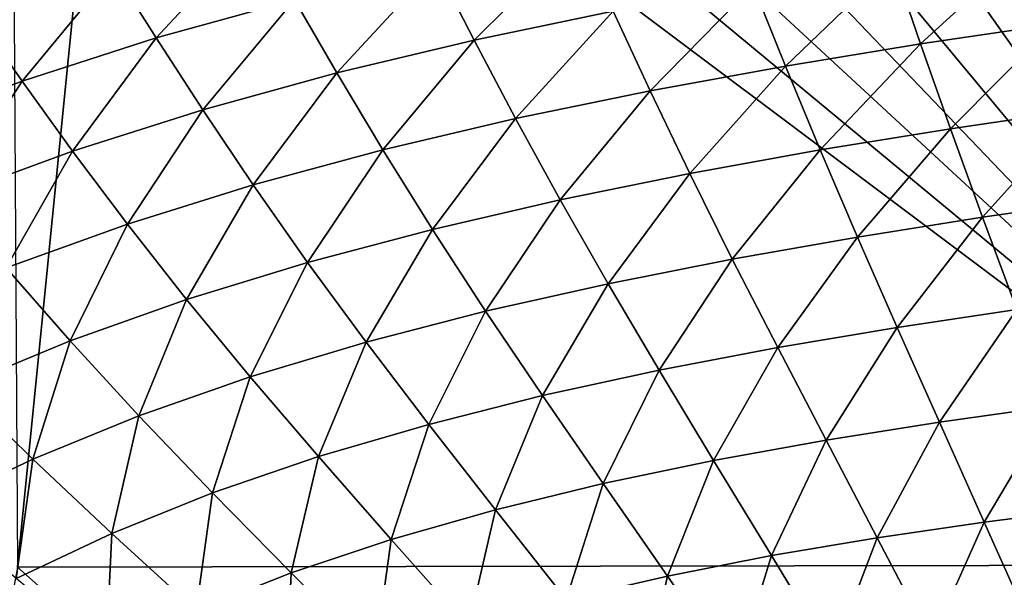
# Model space of a CAD drawing. Header units: metres. Extents: x -104 to 104, y -68 to 90.
# Tile 30 of 256: x -95.02 to -89.51, y 61.34 to 64.47. Entities that reach past the tile are written whole.
import ezdxf

# ---------------------------------------------------------------- set-up
doc = ezdxf.new("R2010")
doc.units = ezdxf.units.M
doc.layers.add('solid_FIT-BATH-153_SW0002', color=7, linetype='CONTINUOUS')

msp = doc.modelspace()

# ---------------------------------------------------------------- linework, layer by layer
at = {"layer": 'solid_FIT-BATH-153_SW0002'}
for points in [[(-89.197113, 67.070999, 16.377899), (-89.912704, 67.051979, 16.383133), (-87.416382, 61.410892, 16.429518)], [(-90.640015, 67.027451, 16.388609), (-91.349533, 66.996109, 16.394138), (-87.416382, 61.410892, 16.429518)], [(-89.912704, 67.051979, 16.383133), (-90.640015, 67.027451, 16.388609), (-87.416382, 61.410892, 16.429518)], [(-92.025299, 66.957542, 16.399611), (-92.67881, 66.912155, 16.405096), (-87.416382, 61.410892, 16.429518)], [(-91.349533, 66.996109, 16.394138), (-92.025299, 66.957542, 16.399611), (-87.416382, 61.410892, 16.429518)], [(-92.67881, 66.912155, 16.405096), (-93.309914, 66.858833, 16.41061), (-87.416382, 61.410892, 16.429518)], [(-93.309914, 66.858833, 16.41061), (-93.918266, 66.797089, 16.416153), (-87.416382, 61.410892, 16.429518)], [(-93.918266, 66.797089, 16.416153), (-94.504074, 66.727371, 16.421719), (-87.416382, 61.410892, 16.429518)], [(-94.504074, 66.727371, 16.421719), (-95.067513, 66.648773, 16.427319), (-95.036125, 61.398125, 16.499413)], [(-94.504074, 66.727371, 16.421719), (-95.036125, 61.398125, 16.499413), (-87.416382, 61.410892, 16.429518)], [(-94.258118, 64.362648, -17.247963), (-94.496948, 64.740654, -16.736509), (-93.701263, 64.962929, -16.759823)], [(-93.483406, 64.577652, -17.271721), (-94.258118, 64.362648, -17.247963), (-93.701263, 64.962929, -16.759823)], [(-92.477631, 64.349915, -17.736279), (-92.691704, 64.767937, -17.291367), (-91.889008, 64.935547, -17.306471)], [(-91.69854, 64.512405, -17.752308), (-92.477631, 64.349915, -17.736279), (-91.889008, 64.935547, -17.306471)], [(-89.976501, 64.329414, -18.157949), (-90.131821, 64.783295, -17.770805), (-89.357796, 64.895935, -17.772722)], [(-89.227432, 64.440544, -18.163074), (-89.976501, 64.329414, -18.157949), (-89.357796, 64.895935, -17.772722)], [(-93.245934, 64.16658, -17.716209), (-93.483406, 64.577652, -17.271721), (-92.691704, 64.767937, -17.291367)], [(-92.477631, 64.349915, -17.736279), (-93.245934, 64.16658, -17.716209), (-92.691704, 64.767937, -17.291367)], [(-90.733788, 64.205475, -18.148661), (-90.914497, 64.656166, -17.763926), (-90.131821, 64.783295, -17.770805)], [(-89.976501, 64.329414, -18.157949), (-90.733788, 64.205475, -18.148661), (-90.131821, 64.783295, -17.770805)], [(-95.009903, 64.120911, -17.220528), (-95.269127, 64.489891, -16.709288), (-94.496948, 64.740654, -16.736509)], [(-94.258118, 64.362648, -17.247963), (-95.009903, 64.120911, -17.220528), (-94.496948, 64.740654, -16.736509)], [(-91.492233, 64.066643, -18.135443), (-91.69854, 64.512405, -17.752308), (-90.914497, 64.656166, -17.763926)], [(-90.733788, 64.205475, -18.148661), (-91.492233, 64.066643, -18.135443), (-90.914497, 64.656166, -17.763926)], [(-93.99762, 63.960308, -17.692472), (-94.258118, 64.362648, -17.247963), (-93.483406, 64.577652, -17.271721)], [(-93.245934, 64.16658, -17.716209), (-93.99762, 63.960308, -17.692472), (-93.483406, 64.577652, -17.271721)], [(-95.009903, 64.120911, -17.220528), (-95.733894, 63.850674, -17.189939), (-95.269127, 64.489891, -16.709288)], [(-92.245697, 63.910793, -18.118565), (-92.477631, 64.349915, -17.736279), (-91.69854, 64.512405, -17.752308)], [(-91.492233, 64.066643, -18.135443), (-92.245697, 63.910793, -18.118565), (-91.69854, 64.512405, -17.752308)], [(-89.809128, 63.853867, -18.488266), (-89.976501, 64.329414, -18.157949), (-89.227432, 64.440544, -18.163074)], [(-89.086914, 63.961002, -18.496992), (-89.809128, 63.853867, -18.488266), (-89.227432, 64.440544, -18.163074)], [(-94.726929, 63.729008, -17.665445), (-95.009903, 64.120911, -17.220528), (-94.258118, 64.362648, -17.247963)], [(-93.99762, 63.960308, -17.692472), (-94.726929, 63.729008, -17.665445), (-94.258118, 64.362648, -17.247963)], [(-92.988525, 63.735786, -18.098324), (-93.245934, 64.16658, -17.716209), (-92.477631, 64.349915, -17.736279)], [(-92.245697, 63.910793, -18.118565), (-92.988525, 63.735786, -18.098324), (-92.477631, 64.349915, -17.736279)], [(-90.539093, 63.735279, -18.476345), (-90.733788, 64.205475, -18.148661), (-89.976501, 64.329414, -18.157949)], [(-89.809128, 63.853867, -18.488266), (-90.539093, 63.735279, -18.476345), (-89.976501, 64.329414, -18.157949)], [(-91.26992, 63.603226, -18.461452), (-91.492233, 64.066643, -18.135443), (-90.733788, 64.205475, -18.148661)], [(-90.539093, 63.735279, -18.476345), (-91.26992, 63.603226, -18.461452), (-90.733788, 64.205475, -18.148661)], [(-93.715073, 63.539463, -18.07501), (-93.99762, 63.960308, -17.692472), (-93.245934, 64.16658, -17.716209)], [(-92.988525, 63.735786, -18.098324), (-93.715073, 63.539463, -18.07501), (-93.245934, 64.16658, -17.716209)], [(-95.429146, 63.470829, -17.635584), (-95.733894, 63.850674, -17.189939), (-95.009903, 64.120911, -17.220528)], [(-94.726929, 63.729008, -17.665445), (-95.429146, 63.470829, -17.635584), (-95.009903, 64.120911, -17.220528)], [(-91.995674, 63.455585, -18.443796), (-92.245697, 63.910793, -18.118565), (-91.492233, 64.066643, -18.135443)], [(-91.26992, 63.603226, -18.461452), (-91.995674, 63.455585, -18.443796), (-91.492233, 64.066643, -18.135443)], [(-94.419762, 63.319691, -18.048925), (-94.726929, 63.729008, -17.665445), (-93.99762, 63.960308, -17.692472)], [(-93.715073, 63.539463, -18.07501), (-94.419762, 63.319691, -18.048925), (-93.99762, 63.960308, -17.692472)], [(-89.62973, 63.35796, -18.768553), (-89.809128, 63.853867, -18.488266), (-89.086914, 63.961002, -18.496992)], [(-88.936279, 63.458485, -18.781036), (-89.62973, 63.35796, -18.768553), (-89.086914, 63.961002, -18.496992)], [(-92.710899, 63.29018, -18.423576), (-92.988525, 63.735786, -18.098324), (-92.245697, 63.910793, -18.118565)], [(-91.995674, 63.455585, -18.443796), (-92.710899, 63.29018, -18.423576), (-92.245697, 63.910793, -18.118565)], [(-90.330376, 63.246979, -18.753901), (-90.539093, 63.735279, -18.476345), (-89.809128, 63.853867, -18.488266)], [(-89.62973, 63.35796, -18.768553), (-90.330376, 63.246979, -18.753901), (-89.809128, 63.853867, -18.488266)], [(-95.098038, 63.07452, -18.020437), (-95.429146, 63.470829, -17.635584), (-94.726929, 63.729008, -17.665445)], [(-94.419762, 63.319691, -18.048925), (-95.098038, 63.07452, -18.020437), (-94.726929, 63.729008, -17.665445)], [(-93.410133, 63.104836, -18.400997), (-93.715073, 63.539463, -18.07501), (-92.988525, 63.735786, -18.098324)], [(-92.710899, 63.29018, -18.423576), (-93.410133, 63.104836, -18.400997), (-92.988525, 63.735786, -18.098324)], [(-91.031525, 63.123581, -18.737288), (-91.26992, 63.603226, -18.461452), (-90.539093, 63.735279, -18.476345)], [(-90.330376, 63.246979, -18.753901), (-91.031525, 63.123581, -18.737288), (-90.539093, 63.735279, -18.476345)], [(-91.72744, 62.985676, -18.718859), (-91.995674, 63.455585, -18.443796), (-91.26992, 63.603226, -18.461452)], [(-91.031525, 63.123581, -18.737288), (-91.72744, 62.985676, -18.718859), (-91.26992, 63.603226, -18.461452)], [(-94.087997, 62.897377, -18.376265), (-94.419762, 63.319691, -18.048925), (-93.715073, 63.539463, -18.07501)], [(-93.410133, 63.104836, -18.400997), (-94.087997, 62.897377, -18.376265), (-93.715073, 63.539463, -18.07501)], [(-92.412872, 62.831078, -18.698725), (-92.710899, 63.29018, -18.423576), (-91.995674, 63.455585, -18.443796)], [(-91.72744, 62.985676, -18.718859), (-92.412872, 62.831078, -18.698725), (-91.995674, 63.455585, -18.443796)], [(-89.438301, 62.841839, -19.005884), (-89.62973, 63.35796, -18.768553), (-88.936279, 63.458485, -18.781036)], [(-94.74012, 62.665813, -18.34964), (-95.098038, 63.07452, -18.020437), (-94.419762, 63.319691, -18.048925)], [(-94.087997, 62.897377, -18.376265), (-94.74012, 62.665813, -18.34964), (-94.419762, 63.319691, -18.048925)], [(-90.107597, 62.740711, -18.988525), (-90.330376, 63.246979, -18.753901), (-89.62973, 63.35796, -18.768553)], [(-89.438301, 62.841839, -19.005884), (-90.107597, 62.740711, -18.988525), (-89.62973, 63.35796, -18.768553)], [(-93.082565, 62.657623, -18.676994), (-93.410133, 63.104836, -18.400997), (-92.710899, 63.29018, -18.423576)], [(-92.412872, 62.831078, -18.698725), (-93.082565, 62.657623, -18.676994), (-92.710899, 63.29018, -18.423576)], [(-90.776955, 62.627827, -18.970167), (-91.031525, 63.123581, -18.737288), (-90.330376, 63.246979, -18.753901)], [(-90.107597, 62.740711, -18.988525), (-90.776955, 62.627827, -18.970167), (-90.330376, 63.246979, -18.753901)], [(-93.731346, 62.463146, -18.653784), (-94.087997, 62.897377, -18.376265), (-93.410133, 63.104836, -18.400997)], [(-93.082565, 62.657623, -18.676994), (-93.731346, 62.463146, -18.653784), (-93.410133, 63.104836, -18.400997)], [(-91.440849, 62.501137, -18.950899), (-91.72744, 62.985676, -18.718859), (-91.031525, 63.123581, -18.737288)], [(-90.776955, 62.627827, -18.970167), (-91.440849, 62.501137, -18.950899), (-91.031525, 63.123581, -18.737288)], [(-94.74012, 62.665813, -18.34964), (-95.362846, 62.408272, -18.321428), (-95.098038, 63.07452, -18.020437)], [(-92.094246, 62.358505, -18.930759), (-92.412872, 62.831078, -18.698725), (-91.72744, 62.985676, -18.718859)], [(-91.440849, 62.501137, -18.950899), (-92.094246, 62.358505, -18.930759), (-91.72744, 62.985676, -18.718859)], [(-94.355034, 62.245632, -18.62925), (-94.74012, 62.665813, -18.34964), (-94.087997, 62.897377, -18.376265)], [(-93.731346, 62.463146, -18.653784), (-94.355034, 62.245632, -18.62925), (-94.087997, 62.897377, -18.376265)], [(-92.732109, 62.1978, -18.909782), (-93.082565, 62.657623, -18.676994), (-92.412872, 62.831078, -18.698725)], [(-92.094246, 62.358505, -18.930759), (-92.732109, 62.1978, -18.909782), (-92.412872, 62.831078, -18.698725)], [(-89.87072, 62.210613, -19.187643), (-90.107597, 62.740711, -18.988525), (-89.438301, 62.841839, -19.005884)], [(-89.234848, 62.300003, -19.20759), (-89.87072, 62.210613, -19.187643), (-89.438301, 62.841839, -19.005884)], [(-90.506126, 62.109898, -19.167498), (-90.776955, 62.627827, -18.970167), (-90.107597, 62.740711, -18.988525)], [(-89.87072, 62.210613, -19.187643), (-90.506126, 62.109898, -19.167498), (-90.107597, 62.740711, -18.988525)], [(-94.95018, 62.003185, -18.603588), (-95.362846, 62.408272, -18.321428), (-94.74012, 62.665813, -18.34964)], [(-94.355034, 62.245632, -18.62925), (-94.95018, 62.003185, -18.603588), (-94.74012, 62.665813, -18.34964)], [(-93.349503, 62.016899, -18.888008), (-93.731346, 62.463146, -18.653784), (-93.082565, 62.657623, -18.676994)], [(-92.732109, 62.1978, -18.909782), (-93.349503, 62.016899, -18.888008), (-93.082565, 62.657623, -18.676994)], [(-91.13575, 61.995857, -19.147221), (-91.440849, 62.501137, -18.950899), (-90.776955, 62.627827, -18.970167)], [(-90.506126, 62.109898, -19.167498), (-91.13575, 61.995857, -19.147221), (-90.776955, 62.627827, -18.970167)], [(-91.754814, 61.866417, -19.126804), (-92.094246, 62.358505, -18.930759), (-91.440849, 62.501137, -18.950899)], [(-91.13575, 61.995857, -19.147221), (-91.754814, 61.866417, -19.126804), (-91.440849, 62.501137, -18.950899)], [(-93.942451, 61.813816, -18.865503), (-94.355034, 62.245632, -18.62925), (-93.731346, 62.463146, -18.653784)], [(-93.349503, 62.016899, -18.888008), (-93.942451, 61.813816, -18.865503), (-93.731346, 62.463146, -18.653784)], [(-94.95018, 62.003185, -18.603588), (-95.513336, 61.733902, -18.57699), (-95.362846, 62.408272, -18.321428)], [(-92.358536, 61.719501, -19.106247), (-92.732109, 62.1978, -18.909782), (-92.094246, 62.358505, -18.930759)], [(-91.754814, 61.866417, -19.126804), (-92.358536, 61.719501, -19.106247), (-92.094246, 62.358505, -18.930759)], [(-89.619896, 61.649891, -19.357939), (-89.87072, 62.210613, -19.187643), (-89.234848, 62.300003, -19.20759)], [(-89.019539, 61.726116, -19.380249), (-89.619896, 61.649891, -19.357939), (-89.234848, 62.300003, -19.20759)], [(-94.507706, 61.586666, -18.842361), (-94.95018, 62.003185, -18.603588), (-94.355034, 62.245632, -18.62925)], [(-93.942451, 61.813816, -18.865503), (-94.507706, 61.586666, -18.842361), (-94.355034, 62.245632, -18.62925)], [(-92.942192, 61.553051, -19.085543), (-93.349503, 62.016899, -18.888008), (-92.732109, 62.1978, -18.909782)], [(-92.358536, 61.719501, -19.106247), (-92.942192, 61.553051, -19.085543), (-92.732109, 62.1978, -18.909782)], [(-90.219139, 61.562717, -19.335987), (-90.506126, 62.109898, -19.167498), (-89.87072, 62.210613, -19.187643)], [(-89.619896, 61.649891, -19.357939), (-90.219139, 61.562717, -19.335987), (-89.87072, 62.210613, -19.187643)], [(-90.812233, 61.462658, -19.314476), (-91.13575, 61.995857, -19.147221), (-90.506126, 62.109898, -19.167498)], [(-90.219139, 61.562717, -19.335987), (-90.812233, 61.462658, -19.314476), (-90.506126, 62.109898, -19.167498)], [(-95.042046, 61.333572, -18.818678), (-95.513336, 61.733902, -18.57699), (-94.95018, 62.003185, -18.603588)], [(-94.507706, 61.586666, -18.842361), (-95.042046, 61.333572, -18.818678), (-94.95018, 62.003185, -18.603588)], [(-93.50206, 61.365131, -19.064699), (-93.942451, 61.813816, -18.865503), (-93.349503, 62.016899, -18.888008)], [(-92.942192, 61.553051, -19.085543), (-93.50206, 61.365131, -19.064699), (-93.349503, 62.016899, -18.888008)], [(-91.394646, 61.347702, -19.293404), (-91.754814, 61.866417, -19.126804), (-91.13575, 61.995857, -19.147221)], [(-90.812233, 61.462658, -19.314476), (-91.394646, 61.347702, -19.293404), (-91.13575, 61.995857, -19.147221)], [(-91.961853, 61.215828, -19.272772), (-92.358536, 61.719501, -19.106247), (-91.754814, 61.866417, -19.126804)], [(-91.394646, 61.347702, -19.293404), (-91.961853, 61.215828, -19.272772), (-91.754814, 61.866417, -19.126804)], [(-94.035126, 61.1539, -19.043736), (-94.507706, 61.586666, -18.842361), (-93.942451, 61.813816, -18.865503)], [(-93.50206, 61.365131, -19.064699), (-94.035126, 61.1539, -19.043736), (-93.942451, 61.813816, -18.865503)], [(-92.509422, 61.065037, -19.252577), (-92.942192, 61.553051, -19.085543), (-92.358536, 61.719501, -19.106247)], [(-91.961853, 61.215828, -19.272772), (-92.509422, 61.065037, -19.252577), (-92.358536, 61.719501, -19.106247)], [(-89.355858, 61.057541, -19.504114), (-89.619896, 61.649891, -19.357939), (-89.019539, 61.726116, -19.380249)], [(-89.91684, 60.9851, -19.480474), (-90.219139, 61.562717, -19.335987), (-89.619896, 61.649891, -19.357939)], [(-89.355858, 61.057541, -19.504114), (-89.91684, 60.9851, -19.480474), (-89.619896, 61.649891, -19.357939)], [(-94.538399, 60.917534, -19.022669), (-95.042046, 61.333572, -18.818678), (-94.507706, 61.586666, -18.842361)], [(-94.035126, 61.1539, -19.043736), (-94.538399, 60.917534, -19.022669), (-94.507706, 61.586666, -18.842361)], [(-93.033875, 60.893444, -19.232807), (-93.50206, 61.365131, -19.064699), (-92.942192, 61.553051, -19.085543)], [(-92.509422, 61.065037, -19.252577), (-93.033875, 60.893444, -19.232807), (-92.942192, 61.553051, -19.085543)], [(-90.471199, 60.900242, -19.457607), (-90.812233, 61.462658, -19.314476), (-90.219139, 61.562717, -19.335987)], [(-89.91684, 60.9851, -19.480474), (-90.471199, 60.900242, -19.457607), (-90.219139, 61.562717, -19.335987)], [(-91.014694, 60.801003, -19.43557), (-91.394646, 61.347702, -19.293404), (-90.812233, 61.462658, -19.314476)], [(-90.471199, 60.900242, -19.457607), (-91.014694, 60.801003, -19.43557), (-90.812233, 61.462658, -19.314476)], [(-95.036125, 61.398125, 16.499413), (-96.062553, 55.791527, 16.580246), (-88.729286, 55.796627, 16.497969)], [(-87.416382, 61.410892, 16.429518), (-95.036125, 61.398125, 16.499413), (-88.729286, 55.796627, 16.497969)], [(-93.532463, 60.699265, -19.21344), (-94.035126, 61.1539, -19.043736), (-93.50206, 61.365131, -19.064699)], [(-93.033875, 60.893444, -19.232807), (-93.532463, 60.699265, -19.21344), (-93.50206, 61.365131, -19.064699)], [(-91.543114, 60.685429, -19.414408), (-91.961853, 61.215828, -19.272772), (-91.394646, 61.347702, -19.293404)], [(-91.014694, 60.801003, -19.43557), (-91.543114, 60.685429, -19.414408), (-91.394646, 61.347702, -19.293404)]]:
    msp.add_3dface(points, dxfattribs=at)

doc.saveas('drawing.dxf')
